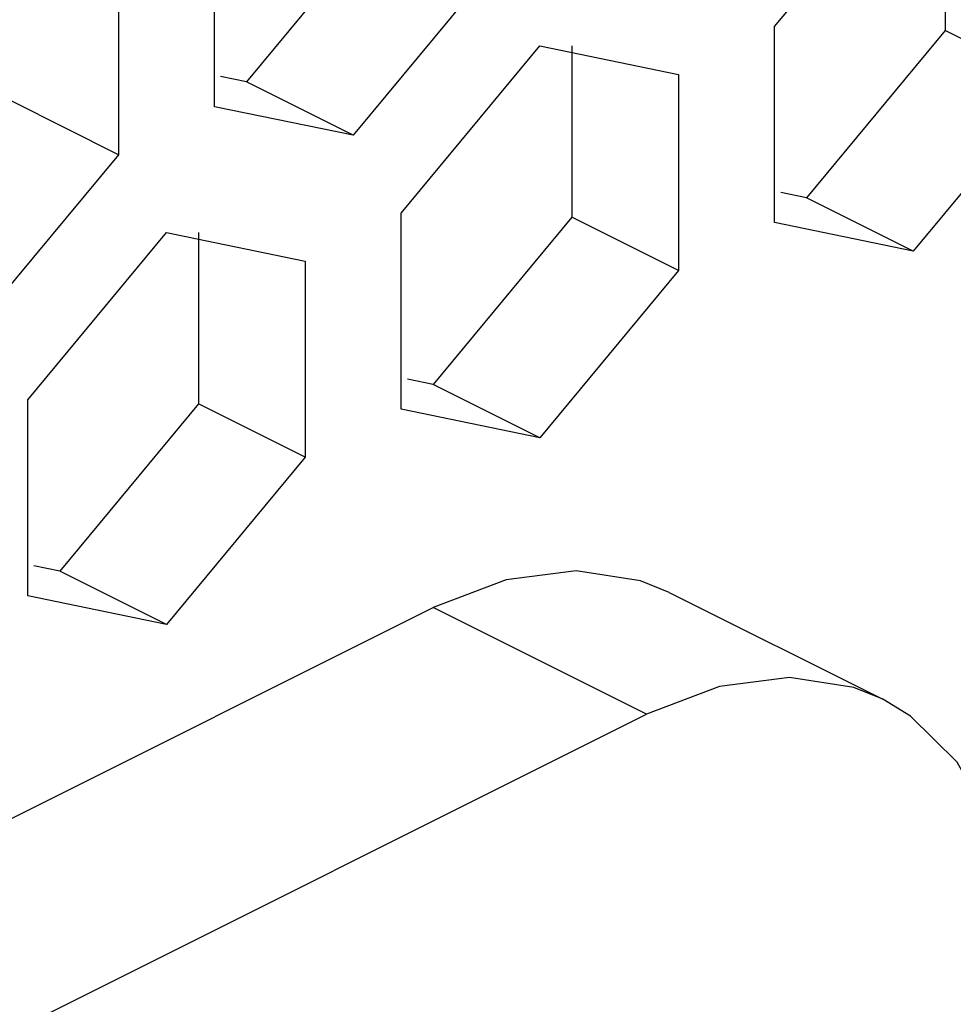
# Paper-space layout '005_EXP_CORICANT_PE_DRAWING_3_1' of a CAD drawing. Header units: millimetres. Extents: x 6 to 413, y 7 to 290.
# Tile 163 of 228: x 242.51 to 243.62, y 77.32 to 78.49. Entities that reach past the tile are written whole.
import ezdxf

# ---------------------------------------------------------------- set-up
doc = ezdxf.new("R2010")
doc.units = ezdxf.units.MM
doc.header["$LTSCALE"] = 23.1
doc.layers.add('123400001945H_RACK_HOLDER__BL89', color=7, linetype='CONTINUOUS')
doc.layers.add('BASE_CORIANT_BL85', color=7, linetype='CONTINUOUS')

# ---------------------------------------------------------------- blocks, each defined once
blk = doc.blocks.new('BASE_CORIANT_BL85', base_point=(229.3285, 99.074))
at = {"layer": 'BASE_CORIANT_BL85', "color": 3, "linetype": 'Continuous'}
for p, q in [((243.4091, 78.4826), (243.5745, 78.6822)), ((242.7409, 78.3868), (242.7409, 78.6207)), ((242.6263, 78.5635), (242.6263, 78.3295)), ((243.0718, 78.5523), (242.9063, 78.3527)), ((243.4091, 78.2486), (243.4091, 78.4826)), ((242.9636, 78.2598), (243.1291, 78.4594)), ((243.1291, 78.4594), (243.2945, 78.4253)), ((243.2945, 78.4253), (243.2945, 78.1914)), ((243.74, 78.4141), (243.5745, 78.2145)), ((242.9063, 78.3527), (242.7409, 78.3868)), ((242.6263, 78.3295), (242.4608, 78.1299)), ((242.9636, 78.0259), (242.9636, 78.2598)), ((243.5745, 78.2145), (243.4091, 78.2486)), ((242.5181, 78.0371), (242.6836, 78.2367)), ((242.6836, 78.2367), (242.849, 78.2025)), ((242.849, 78.2025), (242.849, 77.9686)), ((243.2945, 78.1914), (243.1291, 77.9918)), ((242.5181, 77.8031), (242.5181, 78.0371)), ((243.1291, 77.9918), (242.9636, 78.0259)), ((242.849, 77.9686), (242.6836, 77.769)), ((242.6836, 77.769), (242.5181, 77.8031))]:
    blk.add_line(p, q, dxfattribs=at)
at = {"layer": 'BASE_CORIANT_BL85', "color": 7, "linetype": 'Continuous'}
for p, q in [((243.6127, 78.6822), (243.6127, 78.4777)), ((242.9445, 78.6159), (242.779, 78.4163)), ((243.6127, 78.4777), (243.4473, 78.2781)), ((243.74, 78.4141), (243.6127, 78.4777)), ((243.1672, 78.4594), (243.1672, 78.255)), ((242.779, 78.4163), (242.7483, 78.4227)), ((242.9063, 78.3527), (242.779, 78.4163)), ((242.6263, 78.3295), (242.499, 78.3932)), ((243.4473, 78.2781), (243.4165, 78.2845)), ((243.5745, 78.2145), (243.4473, 78.2781)), ((243.1672, 78.255), (243.0018, 78.0554)), ((243.2945, 78.1914), (243.1672, 78.255)), ((242.7218, 78.2367), (242.7218, 78.0323)), ((243.0018, 78.0554), (242.971, 78.0617)), ((243.1291, 77.9918), (243.0018, 78.0554)), ((242.7218, 78.0323), (242.5563, 77.8327)), ((242.849, 77.9686), (242.7218, 78.0323)), ((242.5563, 77.8327), (242.5255, 77.839)), ((242.6836, 77.769), (242.5563, 77.8327))]:
    blk.add_line(p, q, dxfattribs=at)
blk = doc.blocks.new('123400001945H_RACK_HOLDER__BL89', base_point=(241.0799, 77.3508))
at = {"layer": '123400001945H_RACK_HOLDER__BL89', "color": 7, "linetype": 'Continuous'}
for p, q in [((243.2835, 77.807), (243.5381, 77.6797)), ((241.1562, 76.8663), (243.0018, 77.7891)), ((243.2563, 77.6618), (243.0018, 77.7891)), ((241.4108, 76.7391), (243.2563, 77.6618))]:
    blk.add_line(p, q, dxfattribs=at)
for points in [[(243.2835, 77.807), (243.2493, 77.8209), (243.1723, 77.8328), (243.0887, 77.8221), (243.0018, 77.7891)], [(243.5381, 77.6797), (243.5038, 77.6936), (243.4268, 77.7055), (243.3432, 77.6948), (243.2563, 77.6618)], [(243.7018, 77.339), (243.6933, 77.4411), (243.6679, 77.5308), (243.6267, 77.6046), (243.5713, 77.6595), (243.5381, 77.6797)]]:
    blk.add_lwpolyline(points, dxfattribs=at)

psp = doc.layouts.new('005_EXP_CORICANT_PE_DRAWING_3_1')

# ---------------------------------------------------------------- block references
at = {"layer": '123400001945H_RACK_HOLDER__BL89'}
psp.add_blockref('123400001945H_RACK_HOLDER__BL89', (241.0799, 77.3508), dxfattribs=at)
at = {"layer": 'BASE_CORIANT_BL85'}
psp.add_blockref('BASE_CORIANT_BL85', (229.3285, 99.074), dxfattribs=at)

doc.saveas('drawing.dxf')
